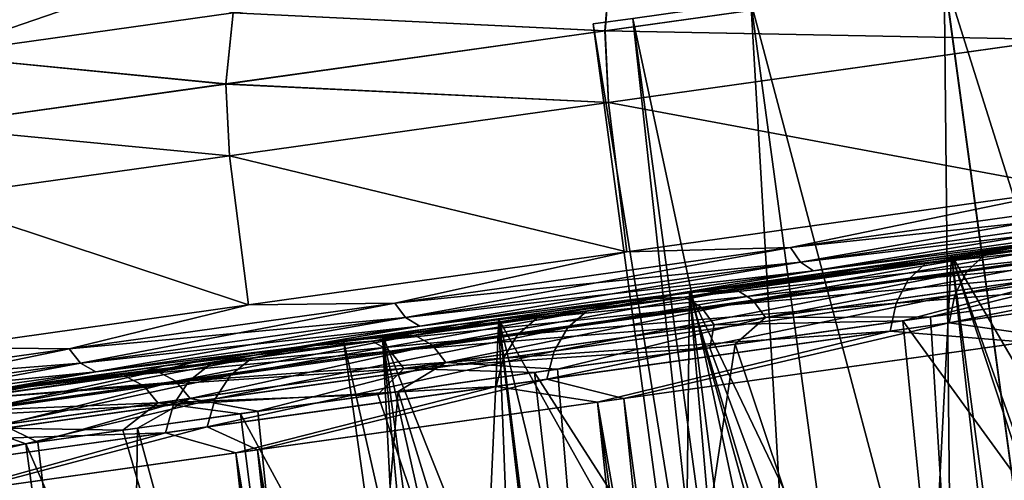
# Model space of a CAD drawing. Header units: metres. Extents: x -241 to 22, y -221 to 108.
# Tile 15 of 256: x -238.55 to -233.48, y -186.37 to -184. Entities that reach past the tile are written whole.
import ezdxf

# ---------------------------------------------------------------- set-up
doc = ezdxf.new("R2010")
doc.units = ezdxf.units.M
doc.layers.add('solid_DOMO_E_SIDE_LEVER_PUL_SW0001', color=7, linetype='CONTINUOUS')

msp = doc.modelspace()

# ---------------------------------------------------------------- linework, layer by layer
at = {"layer": 'solid_DOMO_E_SIDE_LEVER_PUL_SW0001'}
for points in [[(-231.343979, -191.540375, -10.388386), (-232.42807, -183.577209, -10.364622), (-233.789429, -183.768539, -7.983599)], [(-232.708496, -191.732147, 8.001857), (-233.789398, -183.768539, 7.98365), (-232.428024, -183.577209, 10.364682)], [(-238.998871, -184.183456, -9.719851), (-238.894562, -183.833389, -9.651976), (-237.353256, -183.616776, -12.574118)], [(-238.998871, -184.183456, -9.719851), (-237.353256, -183.616776, -12.574118), (-237.44664, -183.965286, -12.662669)], [(-235.503387, -183.692322, 15.35832), (-237.446655, -183.965408, 12.662694), (-235.533859, -184.057709, 15.420797)], [(-237.44664, -183.965286, -12.662669), (-235.503357, -183.692169, -15.358282), (-235.533813, -184.057419, -15.420822)], [(-235.503387, -183.692322, 15.35832), (-235.533859, -184.057709, 15.420797), (-233.228714, -183.733765, 17.826706)], [(-235.503357, -183.692169, -15.358282), (-233.228668, -183.733429, -17.82671), (-235.533813, -184.057419, -15.420822)], [(-238.998901, -184.183548, 9.719866), (-238.292557, -183.748779, 10.913494), (-239.569687, -183.928268, 7.948956)], [(-237.446655, -183.965408, 12.662694), (-238.292557, -183.748779, 10.913494), (-238.998901, -184.183548, 9.719866)], [(-233.228714, -183.733765, 17.826706), (-235.533859, -184.057709, 15.420797), (-233.209351, -184.103195, 17.843782)], [(-235.533813, -184.057419, -15.420822), (-233.228668, -183.733429, -17.82671), (-233.209732, -184.103256, -17.843433)], [(-232.708466, -191.732147, -8.001908), (-233.789429, -183.768539, -7.983599), (-234.784256, -183.908356, -5.423828)], [(-233.705597, -191.872284, 5.436232), (-234.784225, -183.90834, 5.423907), (-233.789398, -183.768539, 7.98365)], [(-232.708466, -191.732147, -8.001908), (-231.343979, -191.540375, -10.388386), (-233.789429, -183.768539, -7.983599)], [(-232.708496, -191.732147, 8.001857), (-233.705597, -191.872284, 5.436232), (-233.789398, -183.768539, 7.98365)], [(-234.313156, -191.957672, 2.748402), (-235.390411, -183.993546, 2.742166), (-234.784225, -183.90834, 5.423907)], [(-233.705566, -191.872284, -5.436312), (-234.784256, -183.908356, -5.423828), (-235.390411, -183.993546, -2.742131)], [(-233.705566, -191.872284, -5.436312), (-232.708466, -191.732147, -8.001908), (-234.784256, -183.908356, -5.423828)], [(-233.705597, -191.872284, 5.436232), (-234.313156, -191.957672, 2.748402), (-234.784225, -183.90834, 5.423907)], [(-237.446655, -183.965408, 12.662694), (-238.998901, -184.183548, 9.719866), (-237.484528, -184.331833, 12.713996)], [(-238.998871, -184.183456, -9.719851), (-237.44664, -183.965286, -12.662669), (-237.484482, -184.331604, -12.714039)], [(-237.446655, -183.965408, 12.662694), (-237.484528, -184.331833, 12.713996), (-235.533859, -184.057709, 15.420797)], [(-237.44664, -183.965286, -12.662669), (-235.533813, -184.057419, -15.420822), (-237.484482, -184.331604, -12.714039)], [(-235.390411, -183.993546, -2.742131), (-235.390411, -183.993546, 2.742166), (-235.593933, -184.022141)], [(-234.517136, -191.986343), (-235.593933, -184.022141), (-235.390411, -183.993546, 2.742166)], [(-234.313141, -191.957672, -2.748437), (-235.390411, -183.993546, -2.742131), (-235.593933, -184.022141)], [(-234.313156, -191.957672, 2.748402), (-234.517136, -191.986343), (-235.390411, -183.993546, 2.742166)], [(-234.313141, -191.957672, -2.748437), (-233.705566, -191.872284, -5.436312), (-235.390411, -183.993546, -2.742131)], [(-235.533859, -184.057709, 15.420797), (-237.484528, -184.331833, 12.713996), (-235.515152, -184.427261, 15.434875)], [(-237.484482, -184.331604, -12.714039), (-235.533813, -184.057419, -15.420822), (-235.515503, -184.427307, -15.434449)], [(-234.517136, -191.986343), (-234.313141, -191.957672, -2.748437), (-235.593933, -184.022141)], [(-235.533859, -184.057709, 15.420797), (-235.515152, -184.427261, 15.434875), (-233.209351, -184.103195, 17.843782)], [(-235.533813, -184.057419, -15.420822), (-233.209732, -184.103256, -17.843433), (-235.515503, -184.427307, -15.434449)], [(-233.122269, -184.872986, -17.824961), (-235.515503, -184.427307, -15.434449), (-233.209732, -184.103256, -17.843433)], [(-233.122269, -184.872986, 17.824961), (-233.209351, -184.103195, 17.843782), (-235.515152, -184.427261, 15.434875)], [(-238.998901, -184.183548, 9.719866), (-239.042648, -184.550781, 9.759118), (-237.484528, -184.331833, 12.713996)], [(-238.998871, -184.183456, -9.719851), (-237.484482, -184.331604, -12.714039), (-239.042603, -184.550613, -9.759174)], [(-237.484528, -184.331833, 12.713996), (-239.042648, -184.550781, 9.759118), (-237.466309, -184.701477, 12.725186)], [(-239.042603, -184.550613, -9.759174), (-237.484482, -184.331604, -12.714039), (-237.466614, -184.701523, -12.724684)], [(-237.484528, -184.331833, 12.713996), (-237.466309, -184.701477, 12.725186), (-235.515152, -184.427261, 15.434875)], [(-237.484482, -184.331604, -12.714039), (-235.515503, -184.427307, -15.434449), (-237.466614, -184.701523, -12.724684)], [(-235.422333, -185.196243, -15.416872), (-237.466614, -184.701523, -12.724684), (-235.515503, -184.427307, -15.434449)], [(-235.422333, -185.196243, 15.416872), (-235.515152, -184.427261, 15.434875), (-237.466309, -184.701477, 12.725186)], [(-233.122269, -184.872986, -17.824961), (-235.422333, -185.196243, -15.416872), (-235.515503, -184.427307, -15.434449)], [(-235.422333, -185.196243, 15.416872), (-233.122269, -184.872986, 17.824961), (-235.515152, -184.427261, 15.434875)], [(-227.827148, -184.381256, 16.740898), (-232.981598, -185.105667, 16.277092), (-234.090973, -185.261581, 15.097105)], [(-227.827148, -184.381256, 16.740898), (-234.090973, -185.261581, 15.097105), (-230.078018, -184.697601, 15.039377)], [(-239.042648, -184.550781, 9.759118), (-239.02478, -184.920502, 9.767518), (-237.466309, -184.701477, 12.725186)], [(-239.042603, -184.550613, -9.759174), (-237.466614, -184.701523, -12.724684), (-239.02504, -184.920532, -9.766946)], [(-237.368439, -185.469742, -12.70918), (-239.02504, -184.920532, -9.766946), (-237.466614, -184.701523, -12.724684)], [(-237.368439, -185.469742, 12.709179), (-237.466309, -184.701477, 12.725186), (-239.02478, -184.920502, 9.767518)], [(-235.422333, -185.196243, -15.416872), (-237.368439, -185.469742, -12.70918), (-237.466614, -184.701523, -12.724684)], [(-237.368439, -185.469742, 12.709179), (-235.422333, -185.196243, 15.416872), (-237.466309, -184.701477, 12.725186)], [(-230.078018, -184.697601, 15.039377), (-234.090973, -185.261581, 15.097105), (-235.114883, -185.405487, 13.839249)], [(-230.078018, -184.697601, 15.039377), (-235.114883, -185.405487, 13.839249), (-232.065811, -184.976959, 13.031994)], [(-230.078003, -184.697601, -15.039382), (-234.37822, -185.301956, -14.762361), (-233.291748, -185.149261, -15.963888)], [(-232.065796, -184.976959, -13.032022), (-234.37822, -185.301956, -14.762361), (-230.078003, -184.697601, -15.039382)], [(-234.578491, -185.174255, -16.337576), (-235.422333, -185.196243, -15.416872), (-233.122269, -184.872986, -17.824961)], [(-234.578491, -185.174255, 16.337576), (-233.122269, -184.872986, 17.824961), (-235.422333, -185.196243, 15.416872)], [(-232.219452, -184.842712, -18.570955), (-234.578491, -185.174255, -16.337576), (-233.122269, -184.872986, -17.824961)], [(-234.578491, -185.174255, 16.337576), (-232.219452, -184.842712, 18.570955), (-233.122269, -184.872986, 17.824961)], [(-232.174149, -184.91832, 18.528934), (-232.219452, -184.842712, 18.570955), (-234.578491, -185.174255, 16.337576)], [(-234.527863, -185.249115, -16.30061), (-234.578491, -185.174255, -16.337576), (-232.219452, -184.842712, -18.570955)], [(-232.174149, -184.91832, -18.528934), (-234.527863, -185.249115, -16.30061), (-232.219452, -184.842712, -18.570955)], [(-237.368439, -185.469742, -12.70918), (-238.922745, -185.688187, -9.754503), (-239.02504, -184.920532, -9.766946)], [(-238.922745, -185.688187, 9.754503), (-237.368439, -185.469742, 12.709179), (-239.02478, -184.920502, 9.767518)], [(-234.527863, -185.249115, 16.30061), (-232.174149, -184.91832, 18.528934), (-234.578491, -185.174255, 16.337576)], [(-232.115723, -184.964844, 18.466038), (-232.174149, -184.91832, 18.528934), (-234.527863, -185.249115, 16.30061)], [(-234.461441, -185.29451, -16.245277), (-234.527863, -185.249115, -16.30061), (-232.174149, -184.91832, -18.528934)], [(-232.115723, -184.964844, -18.466038), (-234.461441, -185.29451, -16.245277), (-232.174149, -184.91832, -18.528934)], [(-233.671768, -185.298157, -16.978468), (-233.585159, -185.214935, -16.879349), (-231.26297, -184.88858, -18.898647)], [(-231.335938, -184.969879, -19.009626), (-233.671768, -185.298157, -16.978468), (-231.26297, -184.88858, -18.898647)], [(-232.905106, -185.094925, -17.322468), (-231.26297, -184.88858, -18.898647), (-233.585159, -185.214935, -16.879349)], [(-232.065811, -184.976959, 13.031994), (-236.046646, -185.536438, 12.511659), (-236.882217, -185.65387, 11.120588)], [(-232.065811, -184.976959, 13.031994), (-236.882217, -185.65387, 11.120588), (-233.751389, -185.213852, 10.758183)], [(-232.065796, -184.976959, -13.032022), (-236.283783, -185.569763, -12.139035), (-235.377731, -185.442429, -13.484655)], [(-233.751358, -185.213852, -10.758235), (-236.283783, -185.569763, -12.139035), (-232.065796, -184.976959, -13.032022)], [(-232.065811, -184.976959, 13.031994), (-235.114883, -185.405487, 13.839249), (-236.046646, -185.536438, 12.511659)], [(-232.065796, -184.976959, -13.032022), (-235.377731, -185.442429, -13.484655), (-234.37822, -185.301956, -14.762361)], [(-234.461441, -185.29451, 16.245277), (-232.115723, -184.964844, 18.466038), (-234.527863, -185.249115, 16.30061)], [(-232.928085, -185.098145, 17.633459), (-232.115723, -184.964844, 18.466038), (-234.461441, -185.29451, 16.245277)], [(-232.927902, -185.098129, -17.63364), (-234.461441, -185.29451, -16.245277), (-232.115723, -184.964844, -18.466038)], [(-233.212769, -185.138153, 17.03231), (-233.884781, -185.25705, 16.57678), (-231.599136, -184.935822, 18.638161)], [(-231.674072, -185.017395, 18.74761), (-231.599136, -184.935822, 18.638161), (-233.884781, -185.25705, 16.57678)], [(-231.595901, -188.89975, 12.938405), (-232.065811, -184.976959, 13.031994), (-233.751389, -185.213852, 10.758183)], [(-232.401443, -189.012955, -11.922325), (-233.751358, -185.213852, -10.758235), (-232.065796, -184.976959, -13.032022)], [(-233.7332, -185.417557, -17.057339), (-233.671768, -185.298157, -16.978468), (-231.335938, -184.969879, -19.009626)], [(-231.38652, -185.087753, -19.097931), (-233.7332, -185.417557, -17.057339), (-231.335938, -184.969879, -19.009626)], [(-233.973145, -185.340515, 16.674124), (-231.674072, -185.017395, 18.74761), (-233.884781, -185.25705, 16.57678)], [(-231.726227, -185.135498, 18.834698), (-231.674072, -185.017395, 18.74761), (-233.973145, -185.340515, 16.674124)], [(-235.204193, -185.418045, 15.24849), (-233.212769, -185.138153, 17.03231), (-232.928085, -185.098145, 17.633459)], [(-235.204193, -185.418045, 15.24849), (-232.928085, -185.098145, 17.633459), (-234.461441, -185.29451, 16.245277)], [(-232.927902, -185.098129, -17.63364), (-235.094559, -185.402634, -14.997581), (-235.203995, -185.418015, -15.248736)], [(-232.927902, -185.098129, -17.63364), (-235.203995, -185.418015, -15.248736), (-234.461441, -185.29451, -16.245277)], [(-235.094559, -185.402634, -14.997581), (-232.905106, -185.094925, -17.322468), (-233.585159, -185.214935, -16.879349)], [(-232.927902, -185.098129, -17.63364), (-232.905106, -185.094925, -17.322468), (-235.094559, -185.402634, -14.997581)], [(-232.981598, -185.105667, 16.277092), (-232.899033, -185.117035, 16.195345), (-234.857819, -185.392319, 13.983551)], [(-234.090973, -185.261581, 15.097105), (-232.981598, -185.105667, 16.277092), (-234.857819, -185.392319, 13.983551)], [(-234.772934, -185.445877, 13.923583), (-234.857819, -185.392319, 13.983551), (-232.899033, -185.117035, 16.195345)], [(-232.822556, -185.171768, 16.125893), (-234.772934, -185.445877, 13.923583), (-232.899033, -185.117035, 16.195345)], [(-234.03598, -185.460114, 16.751581), (-231.726227, -185.135498, 18.834698), (-233.973145, -185.340515, 16.674124)], [(-231.750549, -185.278641, 18.890976), (-231.726227, -185.135498, 18.834698), (-234.03598, -185.460114, 16.751581)], [(-233.763504, -185.561554, -17.108307), (-233.7332, -185.417557, -17.057339), (-231.38652, -185.087753, -19.097931)], [(-231.409821, -185.230759, -19.154997), (-233.763504, -185.561554, -17.108307), (-231.38652, -185.087753, -19.097931)], [(-234.578491, -185.174255, -16.337576), (-236.615204, -185.460495, -13.801274), (-235.422333, -185.196243, -15.416872)], [(-236.615204, -185.460495, 13.801274), (-234.578491, -185.174255, 16.337576), (-235.422333, -185.196243, 15.416872)], [(-234.527863, -185.249115, 16.30061), (-234.578491, -185.174255, 16.337576), (-236.615204, -185.460495, 13.801274)], [(-236.559967, -185.534698, -13.770046), (-236.615204, -185.460495, -13.801274), (-234.578491, -185.174255, -16.337576)], [(-234.527863, -185.249115, -16.30061), (-236.559967, -185.534698, -13.770046), (-234.578491, -185.174255, -16.337576)], [(-233.212769, -185.138153, 17.03231), (-235.360229, -185.439972, 14.667815), (-233.884781, -185.25705, 16.57678)], [(-235.204193, -185.418045, 15.24849), (-235.360229, -185.439972, 14.667815), (-233.212769, -185.138153, 17.03231)], [(-234.37822, -185.301956, -14.762361), (-235.123489, -185.429657, -13.633911), (-233.207642, -185.1604, -15.883715)], [(-233.129837, -185.214951, -15.815598), (-233.207642, -185.1604, -15.883715), (-235.123489, -185.429657, -13.633911)], [(-234.708664, -185.534897, 13.883448), (-234.772934, -185.445877, 13.923583), (-232.822556, -185.171768, 16.125893)], [(-232.763901, -185.261581, 16.079409), (-234.708664, -185.534897, 13.883448), (-232.822556, -185.171768, 16.125893)], [(-233.291748, -185.149261, -15.963888), (-234.37822, -185.301956, -14.762361), (-233.207642, -185.1604, -15.883715)], [(-233.751389, -185.213852, 10.758183), (-236.882217, -185.65387, 11.120588), (-237.617935, -185.757263, 9.671766)], [(-233.751389, -185.213852, 10.758183), (-237.617935, -185.757263, 9.671766), (-235.098419, -185.403168, 8.26711)], [(-236.615204, -185.460495, -13.801274), (-237.368439, -185.469742, -12.70918), (-235.422333, -185.196243, -15.416872)], [(-236.615204, -185.460495, 13.801274), (-235.422333, -185.196243, 15.416872), (-237.368439, -185.469742, 12.709179)], [(-233.751358, -185.213852, -10.758235), (-237.092438, -185.683411, -10.731836), (-236.283783, -185.569763, -12.139035)], [(-235.098389, -185.403168, -8.26716), (-237.092438, -185.683411, -10.731836), (-233.751358, -185.213852, -10.758235)], [(-235.725067, -185.586731, -14.656806), (-235.62648, -185.501831, -14.571239), (-233.585159, -185.214935, -16.879349)], [(-233.671768, -185.298157, -16.978468), (-235.725067, -185.586731, -14.656806), (-233.585159, -185.214935, -16.879349)], [(-235.094559, -185.402634, -14.997581), (-233.585159, -185.214935, -16.879349), (-235.62648, -185.501831, -14.571239)], [(-235.037476, -185.483047, -13.575442), (-233.129837, -185.214951, -15.815598), (-235.123489, -185.429657, -13.633911)], [(-233.311707, -189.140884, 10.58325), (-233.751389, -185.213852, 10.758183), (-235.098419, -185.403168, 8.26711)], [(-233.9608, -189.232101, -9.459662), (-235.098389, -185.403168, -8.26716), (-233.751358, -185.213852, -10.758235)], [(-233.070282, -185.304642, -15.770009), (-233.129837, -185.214951, -15.815598), (-235.037476, -185.483047, -13.575442)], [(-233.225723, -189.128799, -10.720268), (-233.9608, -189.232101, -9.459662), (-233.751358, -185.213852, -10.758235)], [(-233.212387, -185.638611, -17.652348), (-233.763504, -185.561554, -17.108307), (-231.409821, -185.230759, -19.154997)], [(-232.496735, -189.026352, 11.792722), (-231.595901, -188.89975, 12.938405), (-233.751389, -185.213852, 10.758183)], [(-233.311707, -189.140884, 10.58325), (-232.496735, -189.026352, 11.792722), (-233.751389, -185.213852, 10.758183)], [(-232.401443, -189.012955, -11.922325), (-233.225723, -189.128799, -10.720268), (-233.751358, -185.213852, -10.758235)], [(-236.559967, -185.534698, 13.770046), (-234.527863, -185.249115, 16.30061), (-236.615204, -185.460495, 13.801274)], [(-234.461441, -185.29451, 16.245277), (-234.527863, -185.249115, 16.30061), (-236.559967, -185.534698, 13.770046)], [(-236.486649, -185.579132, -13.723305), (-236.559967, -185.534698, -13.770046), (-234.527863, -185.249115, -16.30061)], [(-234.461441, -185.29451, -16.245277), (-236.486649, -185.579132, -13.723305), (-234.527863, -185.249115, -16.30061)], [(-235.360229, -185.439972, 14.667815), (-235.88443, -185.538071, 14.231767), (-233.884781, -185.25705, 16.57678)], [(-233.973145, -185.340515, 16.674124), (-233.884781, -185.25705, 16.57678), (-235.88443, -185.538071, 14.231767)], [(-235.114883, -185.405487, 13.839249), (-234.090973, -185.261581, 15.097105), (-234.857819, -185.392319, 13.983551)], [(-232.763901, -185.261581, 16.079409), (-233.859573, -185.53096, 14.860902), (-234.708664, -185.534897, 13.883448)], [(-234.0672, -185.604233, 16.801636), (-231.750549, -185.278641, 18.890976), (-234.03598, -185.460114, 16.751581)], [(-233.369812, -185.660736, 17.504522), (-231.750549, -185.278641, 18.890976), (-234.0672, -185.604233, 16.801636)], [(-232.763901, -185.261581, 16.079409), (-232.770599, -185.377914, 16.024649), (-233.859573, -185.53096, 14.860902)], [(-236.486649, -185.579132, 13.723305), (-234.461441, -185.29451, 16.245277), (-236.559967, -185.534698, 13.770046)], [(-235.204193, -185.418045, 15.24849), (-234.461441, -185.29451, 16.245277), (-236.486649, -185.579132, 13.723305)], [(-235.203995, -185.418015, -15.248736), (-236.486649, -185.579132, -13.723305), (-234.461441, -185.29451, -16.245277)], [(-235.796036, -185.707474, -14.724891), (-235.725067, -185.586731, -14.656806), (-233.671768, -185.298157, -16.978468)], [(-233.7332, -185.417557, -17.057339), (-235.796036, -185.707474, -14.724891), (-233.671768, -185.298157, -16.978468)], [(-234.37822, -185.301956, -14.762361), (-235.377731, -185.442429, -13.484655), (-235.123489, -185.429657, -13.633911)], [(-234.972427, -185.57196, -13.53631), (-233.070282, -185.304642, -15.770009), (-235.037476, -185.483047, -13.575442)], [(-234.972427, -185.57196, -13.53631), (-234.001724, -185.550934, -14.696108), (-233.070282, -185.304642, -15.770009)], [(-233.070282, -185.304642, -15.770009), (-234.001724, -185.550934, -14.696108), (-232.924011, -185.399475, -15.870481)], [(-235.984528, -185.623199, 14.31534), (-233.973145, -185.340515, 16.674124), (-235.88443, -185.538071, 14.231767)], [(-234.03598, -185.460114, 16.751581), (-233.973145, -185.340515, 16.674124), (-235.984528, -185.623199, 14.31534)], [(-233.623032, -189.368698, 14.492178), (-233.859573, -185.53096, 14.860902), (-232.770599, -185.377914, 16.024649)], [(-231.452591, -189.06366, 16.750612), (-233.623032, -189.368698, 14.492178), (-232.770599, -185.377914, 16.024649)], [(-235.098419, -185.403168, 8.26711), (-238.249023, -185.845963, 8.174346), (-238.772659, -185.919556, 6.635767)], [(-235.098419, -185.403168, 8.26711), (-238.772659, -185.919556, 6.635767), (-236.081039, -185.541275, 5.606656)], [(-235.098389, -185.403168, -8.26716), (-238.402313, -185.867508, -7.759336), (-237.800156, -185.782867, -9.268853)], [(-236.081009, -185.54126, -5.606734), (-238.402313, -185.867508, -7.759336), (-235.098389, -185.403168, -8.26716)], [(-235.098419, -185.403168, 8.26711), (-237.617935, -185.757263, 9.671766), (-238.249023, -185.845963, 8.174346)], [(-235.098389, -185.403168, -8.26716), (-237.800156, -185.782867, -9.268853), (-237.092438, -185.683411, -10.731836)], [(-235.360229, -185.439972, 14.667815), (-237.168945, -185.694168, 12.02998), (-235.88443, -185.538071, 14.231767)], [(-237.130478, -185.688751, 12.565581), (-237.168945, -185.694168, 12.02998), (-235.360229, -185.439972, 14.667815)], [(-237.130478, -185.688751, 12.565581), (-235.360229, -185.439972, 14.667815), (-235.204193, -185.418045, 15.24849)], [(-237.130478, -185.688751, 12.565581), (-235.204193, -185.418045, 15.24849), (-236.486649, -185.579132, 13.723305)], [(-235.203995, -185.418015, -15.248736), (-236.950211, -185.663422, -12.39321), (-237.130295, -185.688736, -12.565886)], [(-235.203995, -185.418015, -15.248736), (-237.130295, -185.688736, -12.565886), (-236.486649, -185.579132, -13.723305)], [(-236.950211, -185.663422, -12.39321), (-235.094559, -185.402634, -14.997581), (-235.62648, -185.501831, -14.571239)], [(-235.203995, -185.418015, -15.248736), (-235.094559, -185.402634, -14.997581), (-236.950211, -185.663422, -12.39321)], [(-236.283783, -185.569763, -12.139035), (-236.732162, -185.655731, -11.150826), (-235.123489, -185.429657, -13.633911)], [(-235.037476, -185.483047, -13.575442), (-235.123489, -185.429657, -13.633911), (-236.732162, -185.655731, -11.150826)], [(-235.114883, -185.405487, 13.839249), (-234.857819, -185.392319, 13.983551), (-236.513947, -185.625076, 11.532495)], [(-236.421967, -185.677628, 11.483038), (-236.513947, -185.625076, 11.532495), (-234.857819, -185.392319, 13.983551)], [(-236.046646, -185.536438, 12.511659), (-235.114883, -185.405487, 13.839249), (-236.513947, -185.625076, 11.532495)], [(-234.772934, -185.445877, 13.923583), (-236.421967, -185.677628, 11.483038), (-234.857819, -185.392319, 13.983551)], [(-235.377731, -185.442429, -13.484655), (-236.283783, -185.569763, -12.139035), (-235.123489, -185.429657, -13.633911)], [(-234.903748, -187.647919, 8), (-235.098419, -185.403168, 8.26711), (-236.081039, -185.541275, 5.606656)], [(-235.145645, -189.398621, -6.793793), (-236.081009, -185.54126, -5.606734), (-235.098389, -185.403168, -8.26716)], [(-235.83252, -185.852325, -14.768889), (-235.796036, -185.707474, -14.724891), (-233.7332, -185.417557, -17.057339)], [(-233.763504, -185.561554, -17.108307), (-235.83252, -185.852325, -14.768889), (-233.7332, -185.417557, -17.057339)], [(-234.602081, -189.322235, -8.147889), (-235.145645, -189.398621, -6.793793), (-235.098389, -185.403168, -8.26716)], [(-234.035706, -189.24263, 9.3182), (-233.311707, -189.140884, 10.58325), (-235.098419, -185.403168, 8.26711)], [(-234.903748, -187.647919, 8), (-234.035706, -189.24263, 9.3182), (-235.098419, -185.403168, 8.26711)], [(-233.9608, -189.232101, -9.459662), (-234.602081, -189.322235, -8.147889), (-235.098389, -185.403168, -8.26716)], [(-232.924011, -185.399475, -15.870481), (-234.001724, -185.550934, -14.696108), (-231.452438, -189.063644, -16.750748)], [(-238.29184, -185.696136, -11.009076), (-238.922745, -185.688187, -9.754503), (-237.368439, -185.469742, -12.70918)], [(-238.29184, -185.696136, 11.009076), (-237.368439, -185.469742, 12.709179), (-238.922745, -185.688187, 9.754503)], [(-236.615204, -185.460495, -13.801274), (-238.29184, -185.696136, -11.009076), (-237.368439, -185.469742, -12.70918)], [(-238.29184, -185.696136, 11.009076), (-236.615204, -185.460495, 13.801274), (-237.368439, -185.469742, 12.709179)], [(-236.559967, -185.534698, 13.770046), (-236.615204, -185.460495, 13.801274), (-238.29184, -185.696136, 11.009076)], [(-238.232803, -185.769806, -10.984166), (-238.29184, -185.696136, -11.009076), (-236.615204, -185.460495, -13.801274)], [(-236.559967, -185.534698, -13.770046), (-238.232803, -185.769806, -10.984166), (-236.615204, -185.460495, -13.801274)], [(-236.639252, -185.70816, -11.103006), (-235.037476, -185.483047, -13.575442), (-236.732162, -185.655731, -11.150826)], [(-234.972427, -185.57196, -13.53631), (-235.037476, -185.483047, -13.575442), (-236.639252, -185.70816, -11.103006)], [(-236.352936, -185.765991, 11.449937), (-236.421967, -185.677628, 11.483038), (-234.772934, -185.445877, 13.923583)], [(-234.708664, -185.534897, 13.883448), (-236.352936, -185.765991, 11.449937), (-234.772934, -185.445877, 13.923583)], [(-236.056717, -185.74411, 14.381839), (-234.03598, -185.460114, 16.751581), (-235.984528, -185.623199, 14.31534)], [(-234.0672, -185.604233, 16.801636), (-234.03598, -185.460114, 16.751581), (-236.056717, -185.74411, 14.381839)], [(-236.081039, -185.541275, 5.606656), (-239.186569, -185.977722, 5.062277), (-239.488068, -186.020096, 3.46341)], [(-236.081039, -185.541275, 5.606656), (-239.488068, -186.020096, 3.46341), (-236.678818, -185.625275, 2.831831)], [(-236.081009, -185.54126, -5.606734), (-239.2798, -185.990829, -4.629461), (-238.89624, -185.93692, -6.210775)], [(-236.678818, -185.625275, -2.831865), (-239.2798, -185.990829, -4.629461), (-236.081009, -185.54126, -5.606734)], [(-236.081039, -185.541275, 5.606656), (-238.772659, -185.919556, 6.635767), (-239.186569, -185.977722, 5.062277)], [(-236.081009, -185.54126, -5.606734), (-238.89624, -185.93692, -6.210775), (-238.402313, -185.867508, -7.759336)], [(-238.232803, -185.769806, 10.984165), (-236.559967, -185.534698, 13.770046), (-238.29184, -185.696136, 11.009076)], [(-236.486649, -185.579132, 13.723305), (-236.559967, -185.534698, 13.770046), (-238.232803, -185.769806, 10.984165)], [(-238.153809, -185.813431, -10.94688), (-238.232803, -185.769806, -10.984166), (-236.559967, -185.534698, -13.770046)], [(-236.486649, -185.579132, -13.723305), (-238.153809, -185.813431, -10.94688), (-236.559967, -185.534698, -13.770046)], [(-237.168945, -185.694168, 12.02998), (-237.563858, -185.774109, 11.643244), (-235.88443, -185.538071, 14.231767)], [(-235.984528, -185.623199, 14.31534), (-235.88443, -185.538071, 14.231767), (-237.563858, -185.774109, 11.643244)], [(-237.460724, -185.830658, -12.08436), (-237.35199, -185.744324, -12.013811), (-235.62648, -185.501831, -14.571239)], [(-235.725067, -185.586731, -14.656806), (-237.460724, -185.830658, -12.08436), (-235.62648, -185.501831, -14.571239)], [(-236.950211, -185.663422, -12.39321), (-235.62648, -185.501831, -14.571239), (-237.35199, -185.744324, -12.013811)], [(-236.882217, -185.65387, 11.120588), (-236.046646, -185.536438, 12.511659), (-236.513947, -185.625076, 11.532495)], [(-236.184113, -187.827866, -3.9), (-236.678818, -185.625275, -2.831865), (-236.081009, -185.54126, -5.606734)], [(-235.821411, -187.776886, 5.419344), (-236.081039, -185.541275, 5.606656), (-236.678818, -185.625275, 2.831831)], [(-234.708664, -185.534897, 13.883448), (-235.778259, -185.800613, 12.313902), (-236.352936, -185.765991, 11.449937)], [(-235.984818, -188.053635, -4.653913), (-236.184113, -187.827866, -3.9), (-236.081009, -185.54126, -5.606734)], [(-235.821411, -187.776886, 5.419344), (-234.903748, -187.647919, 8), (-236.081039, -185.541275, 5.606656)], [(-235.757278, -188.272797, -5.4), (-235.984818, -188.053635, -4.653913), (-236.081009, -185.54126, -5.606734)], [(-235.590271, -189.461121, -5.4), (-235.757278, -188.272797, -5.4), (-236.081009, -185.54126, -5.606734)], [(-235.145645, -189.398621, -6.793793), (-235.590271, -189.461121, -5.4), (-236.081009, -185.54126, -5.606734)], [(-234.708664, -185.534897, 13.883448), (-234.863815, -185.672089, 13.621895), (-235.778259, -185.800613, 12.313902)], [(-233.623032, -189.368698, 14.492178), (-234.863815, -185.672089, 13.621895), (-233.859573, -185.53096, 14.860902)], [(-234.708664, -185.534897, 13.883448), (-233.859573, -185.53096, 14.860902), (-234.863815, -185.672089, 13.621895)], [(-238.153809, -185.813431, 10.94688), (-236.486649, -185.579132, 13.723305), (-238.232803, -185.769806, 10.984165)], [(-237.130478, -185.688751, 12.565581), (-236.486649, -185.579132, 13.723305), (-238.153809, -185.813431, 10.94688)], [(-237.130295, -185.688736, -12.565886), (-238.153809, -185.813431, -10.94688), (-236.486649, -185.579132, -13.723305)], [(-237.539749, -185.95253, -12.140495), (-237.460724, -185.830658, -12.08436), (-235.725067, -185.586731, -14.656806)], [(-235.796036, -185.707474, -14.724891), (-237.539749, -185.95253, -12.140495), (-235.725067, -185.586731, -14.656806)], [(-236.283783, -185.569763, -12.139035), (-237.092438, -185.683411, -10.731836), (-236.732162, -185.655731, -11.150826)], [(-236.56958, -185.796432, -11.071002), (-234.972427, -185.57196, -13.53631), (-236.639252, -185.70816, -11.103006)], [(-236.56958, -185.796432, -11.071002), (-234.994019, -185.690384, -13.447308), (-234.972427, -185.57196, -13.53631)], [(-235.436676, -185.951218, -15.280245), (-235.83252, -185.852325, -14.768889), (-233.763504, -185.561554, -17.108307)], [(-233.212387, -185.638611, -17.652348), (-235.436676, -185.951218, -15.280245), (-233.763504, -185.561554, -17.108307)], [(-234.001724, -185.550934, -14.696108), (-234.994019, -185.690384, -13.447308), (-233.622894, -189.368683, -14.492346)], [(-234.972427, -185.57196, -13.53631), (-234.994019, -185.690384, -13.447308), (-234.001724, -185.550934, -14.696108)], [(-234.001724, -185.550934, -14.696108), (-233.622894, -189.368683, -14.492346), (-231.452438, -189.063644, -16.750748)], [(-236.678818, -185.625275, 2.831831), (-239.675781, -186.046478, 1.848527), (-239.749084, -186.056778, 0.221469)], [(-236.678818, -185.625275, 2.831831), (-239.749084, -186.056778, 0.221469), (-236.87941, -185.653473)], [(-236.678818, -185.625275, -2.831865), (-239.707092, -186.050873, -1.40672), (-239.550476, -186.02887, -3.024981)], [(-236.678818, -185.625275, -2.831865), (-236.87941, -185.653473), (-239.707092, -186.050873, -1.40672)], [(-236.678818, -185.625275, 2.831831), (-239.488068, -186.020096, 3.46341), (-239.675781, -186.046478, 1.848527)], [(-236.678818, -185.625275, -2.831865), (-239.550476, -186.02887, -3.024981), (-239.2798, -185.990829, -4.629461)], [(-236.882217, -185.65387, 11.120588), (-236.513947, -185.625076, 11.532495), (-237.839111, -185.81131, 8.884113)], [(-237.74144, -185.863068, 8.846014), (-237.839111, -185.81131, 8.884113), (-236.513947, -185.625076, 11.532495)], [(-236.421967, -185.677628, 11.483038), (-237.74144, -185.863068, 8.846014), (-236.513947, -185.625076, 11.532495)], [(-237.673828, -185.860611, 11.711617), (-235.984528, -185.623199, 14.31534), (-237.563858, -185.774109, 11.643244)], [(-236.056717, -185.74411, 14.381839), (-235.984528, -185.623199, 14.31534), (-237.673828, -185.860611, 11.711617)], [(-236.379166, -187.855286, 2.735493), (-236.678818, -185.625275, 2.831831), (-236.87941, -185.653473)], [(-236.678818, -185.625275, -2.831865), (-236.566086, -187.881546, 0), (-236.87941, -185.653473)], [(-236.379166, -187.855286, 2.735493), (-235.821411, -187.776886, 5.419344), (-236.678818, -185.625275, 2.831831)], [(-236.470505, -187.868118, -1.959524), (-236.566086, -187.881546, 0), (-236.678818, -185.625275, -2.831865)], [(-236.184113, -187.827866, -3.9), (-236.470505, -187.868118, -1.959524), (-236.678818, -185.625275, -2.831865)], [(-236.093964, -185.889069, 14.424812), (-234.0672, -185.604233, 16.801636), (-236.056717, -185.74411, 14.381839)], [(-235.572754, -185.970337, 15.112204), (-234.0672, -185.604233, 16.801636), (-236.093964, -185.889069, 14.424812)], [(-235.572754, -185.970337, 15.112204), (-233.369812, -185.660736, 17.504522), (-234.0672, -185.604233, 16.801636)], [(-231.128998, -218.045792, -15.480684), (-235.436676, -185.951218, -15.280245), (-233.212387, -185.638611, -17.652348)], [(-236.87941, -185.653473), (-239.749084, -186.056778, 0.221469), (-239.707092, -186.050873, -1.40672)], [(-238.29184, -185.696136, -11.009076), (-239.577286, -185.876785, -8.012753), (-238.922745, -185.688187, -9.754503)], [(-239.577286, -185.876785, 8.012753), (-238.29184, -185.696136, 11.009076), (-238.922745, -185.688187, 9.754503)], [(-238.667297, -185.904739, 9.640282), (-237.168945, -185.694168, 12.02998), (-237.130478, -185.688751, 12.565581)], [(-238.667297, -185.904739, 9.640282), (-237.130478, -185.688751, 12.565581), (-238.153809, -185.813431, 10.94688)], [(-237.130295, -185.688736, -12.565886), (-238.436859, -185.87236, -9.559001), (-238.66716, -185.904724, -9.640599)], [(-237.130295, -185.688736, -12.565886), (-238.66716, -185.904724, -9.640599), (-238.153809, -185.813431, -10.94688)], [(-238.436859, -185.87236, -9.559001), (-236.950211, -185.663422, -12.39321), (-237.35199, -185.744324, -12.013811)], [(-237.130295, -185.688736, -12.565886), (-236.950211, -185.663422, -12.39321), (-238.436859, -185.87236, -9.559001)], [(-237.800156, -185.782867, -9.268853), (-238.006119, -185.834778, -8.476949), (-236.732162, -185.655731, -11.150826)], [(-236.639252, -185.70816, -11.103006), (-236.732162, -185.655731, -11.150826), (-238.006119, -185.834778, -8.476949)], [(-237.617935, -185.757263, 9.671766), (-236.882217, -185.65387, 11.120588), (-237.839111, -185.81131, 8.884113)], [(-237.092438, -185.683411, -10.731836), (-237.800156, -185.782867, -9.268853), (-236.732162, -185.655731, -11.150826)], [(-237.66861, -185.950882, 8.820516), (-237.74144, -185.863068, 8.846014), (-236.421967, -185.677628, 11.483038)], [(-236.352936, -185.765991, 11.449937), (-237.66861, -185.950882, 8.820516), (-236.421967, -185.677628, 11.483038)], [(-236.566086, -187.881546, 0), (-236.379166, -187.855286, 2.735493), (-236.87941, -185.653473)], [(-236.56958, -185.796432, -11.071002), (-235.895828, -185.817139, -12.130405), (-234.994019, -185.690384, -13.447308)], [(-234.994019, -185.690384, -13.447308), (-235.895828, -185.817139, -12.130405), (-233.622894, -189.368683, -14.492346)], [(-235.459961, -189.626862, 11.949852), (-235.778259, -185.800613, 12.313902), (-234.863815, -185.672089, 13.621895)], [(-230.026978, -217.873428, 16.737471), (-233.369812, -185.660736, 17.504522), (-235.572754, -185.970337, 15.112204)], [(-233.623032, -189.368698, 14.492178), (-235.459961, -189.626862, 11.949852), (-234.863815, -185.672089, 13.621895)], [(-238.232803, -185.769806, 10.984165), (-238.29184, -185.696136, 11.009076), (-239.577286, -185.876785, 8.012753)], [(-239.51535, -185.950058, -7.994622), (-239.577286, -185.876785, -8.012753), (-238.29184, -185.696136, -11.009076)], [(-238.232803, -185.769806, -10.984166), (-239.51535, -185.950058, -7.994622), (-238.29184, -185.696136, -11.009076)], [(-238.849014, -186.025772, -9.305148), (-238.732193, -185.938309, -9.250825), (-237.35199, -185.744324, -12.013811)], [(-237.460724, -185.830658, -12.08436), (-238.849014, -186.025772, -9.305148), (-237.35199, -185.744324, -12.013811)], [(-238.436859, -185.87236, -9.559001), (-237.35199, -185.744324, -12.013811), (-238.732193, -185.938309, -9.250825)], [(-238.667297, -185.904739, 9.640282), (-238.604584, -185.895935, 9.169083), (-237.168945, -185.694168, 12.02998)], [(-237.168945, -185.694168, 12.02998), (-238.604584, -185.895935, 9.169083), (-237.563858, -185.774109, 11.643244)], [(-237.90773, -185.886444, -8.440596), (-236.639252, -185.70816, -11.103006), (-238.006119, -185.834778, -8.476949)], [(-236.56958, -185.796432, -11.071002), (-236.639252, -185.70816, -11.103006), (-237.90773, -185.886444, -8.440596)], [(-237.75386, -185.98262, 11.76602), (-236.056717, -185.74411, 14.381839), (-237.673828, -185.860611, 11.711617)], [(-236.093964, -185.889069, 14.424812), (-236.056717, -185.74411, 14.381839), (-237.75386, -185.98262, 11.76602)], [(-237.581436, -186.098129, -12.176772), (-237.539749, -185.95253, -12.140495), (-235.796036, -185.707474, -14.724891)], [(-235.83252, -185.852325, -14.768889), (-237.581436, -186.098129, -12.176772), (-235.796036, -185.707474, -14.724891)], [(-239.51535, -185.950058, 7.994622), (-238.232803, -185.769806, 10.984165), (-239.577286, -185.876785, 8.012753)], [(-238.153809, -185.813431, 10.94688), (-238.232803, -185.769806, 10.984165), (-239.51535, -185.950058, 7.994622)], [(-239.432007, -185.993073, -7.967485), (-239.51535, -185.950058, -7.994622), (-238.232803, -185.769806, -10.984166)], [(-238.153809, -185.813431, -10.94688), (-239.432007, -185.993073, -7.967485), (-238.232803, -185.769806, -10.984166)], [(-238.604584, -185.895935, 9.169083), (-238.894348, -185.96109, 8.855501), (-237.563858, -185.774109, 11.643244)], [(-237.673828, -185.860611, 11.711617), (-237.563858, -185.774109, 11.643244), (-238.894348, -185.96109, 8.855501)], [(-237.800156, -185.782867, -9.268853), (-238.402313, -185.867508, -7.759336), (-238.006119, -185.834778, -8.476949)], [(-238.249023, -185.845963, 8.174346), (-237.617935, -185.757263, 9.671766), (-237.839111, -185.81131, 8.884113)], [(-236.352936, -185.765991, 11.449937), (-237.319702, -186.017242, 9.517771), (-237.66861, -185.950882, 8.820516)], [(-236.352936, -185.765991, 11.449937), (-236.598267, -185.915848, 10.943547), (-237.319702, -186.017242, 9.517771)], [(-236.352936, -185.765991, 11.449937), (-235.778259, -185.800613, 12.313902), (-236.598267, -185.915848, 10.943547)], [(-239.432007, -185.993073, 7.967484), (-238.153809, -185.813431, 10.94688), (-239.51535, -185.950058, 7.994622)], [(-238.667297, -185.904739, 9.640282), (-238.153809, -185.813431, 10.94688), (-239.432007, -185.993073, 7.967484)], [(-238.66716, -185.904724, -9.640599), (-239.432007, -185.993073, -7.967485), (-238.153809, -185.813431, -10.94688)], [(-238.934509, -186.148544, -9.348373), (-238.849014, -186.025772, -9.305148), (-237.460724, -185.830658, -12.08436)], [(-237.539749, -185.95253, -12.140495), (-238.934509, -186.148544, -9.348373), (-237.460724, -185.830658, -12.08436)], [(-238.89624, -185.93692, -6.210775), (-238.923553, -185.963715, -5.658028), (-238.006119, -185.834778, -8.476949)], [(-237.90773, -185.886444, -8.440596), (-238.006119, -185.834778, -8.476949), (-238.923553, -185.963715, -5.658028)], [(-238.402313, -185.867508, -7.759336), (-238.89624, -185.93692, -6.210775), (-238.006119, -185.834778, -8.476949)], [(-238.249023, -185.845963, 8.174346), (-237.839111, -185.81131, 8.884113), (-238.810608, -185.947845, 6.083723)], [(-238.708771, -185.999008, 6.057633), (-238.810608, -185.947845, 6.083723), (-237.839111, -185.81131, 8.884113)], [(-238.772659, -185.919556, 6.635767), (-238.249023, -185.845963, 8.174346), (-238.810608, -185.947845, 6.083723)], [(-237.74144, -185.863068, 8.846014), (-238.708771, -185.999008, 6.057633), (-237.839111, -185.81131, 8.884113)], [(-237.834412, -185.974197, -8.416265), (-236.56958, -185.796432, -11.071002), (-237.90773, -185.886444, -8.440596)], [(-237.834412, -185.974197, -8.416265), (-236.702621, -185.930511, -10.752071), (-236.56958, -185.796432, -11.071002)], [(-236.56958, -185.796432, -11.071002), (-236.702621, -185.930511, -10.752071), (-235.895828, -185.817139, -12.130405)], [(-235.895828, -185.817139, -12.130405), (-236.702621, -185.930511, -10.752071), (-235.459839, -189.626846, -11.95005)], [(-235.459961, -189.626862, 11.949852), (-236.598267, -185.915848, 10.943547), (-235.778259, -185.800613, 12.313902)], [(-235.895828, -185.817139, -12.130405), (-235.459839, -189.626846, -11.95005), (-233.622894, -189.368683, -14.492346)], [(-239.527725, -186.025665, -6.54602), (-238.436859, -185.87236, -9.559001), (-238.732193, -185.938309, -9.250825)], [(-238.66716, -185.904724, -9.640599), (-238.436859, -185.87236, -9.559001), (-239.527725, -186.025665, -6.54602)], [(-239.012131, -186.048691, 8.907504), (-237.673828, -185.860611, 11.711617), (-238.894348, -185.96109, 8.855501)], [(-237.75386, -185.98262, 11.76602), (-237.673828, -185.860611, 11.711617), (-239.012131, -186.048691, 8.907504)], [(-238.821243, -186.014816, -5.633764), (-237.90773, -185.886444, -8.440596), (-238.923553, -185.963715, -5.658028)], [(-237.834412, -185.974197, -8.416265), (-237.90773, -185.886444, -8.440596), (-238.821243, -186.014816, -5.633764)], [(-238.633148, -186.086441, 6.040172), (-238.708771, -185.999008, 6.057633), (-237.74144, -185.863068, 8.846014)], [(-237.66861, -185.950882, 8.820516), (-238.633148, -186.086441, 6.040172), (-237.74144, -185.863068, 8.846014)], [(-237.796173, -186.128311, 11.801178), (-236.093964, -185.889069, 14.424812), (-237.75386, -185.98262, 11.76602)], [(-237.433655, -186.231873, 12.43999), (-236.093964, -185.889069, 14.424812), (-237.796173, -186.128311, 11.801178)], [(-237.321411, -186.216095, -12.625134), (-237.581436, -186.098129, -12.176772), (-235.83252, -185.852325, -14.768889)], [(-237.433655, -186.231873, 12.43999), (-235.572754, -185.970337, 15.112204), (-236.093964, -185.889069, 14.424812)], [(-235.436676, -185.951218, -15.280245), (-237.321411, -186.216095, -12.625134), (-235.83252, -185.852325, -14.768889)], [(-237.834412, -185.974197, -8.416265), (-237.410309, -186.029984, -9.319286), (-236.702621, -185.930511, -10.752071)], [(-236.702621, -185.930511, -10.752071), (-237.410309, -186.029984, -9.319286), (-235.459839, -189.626846, -11.95005)], [(-236.927399, -189.833099, 9.173437), (-237.319702, -186.017242, 9.517771), (-236.598267, -185.915848, 10.943547)], [(-235.459961, -189.626862, 11.949852), (-236.927399, -189.833099, 9.173437), (-236.598267, -185.915848, 10.943547)], [(-239.098373, -186.171585, 8.948881), (-237.75386, -185.98262, 11.76602), (-239.012131, -186.048691, 8.907504)], [(-237.796173, -186.128311, 11.801178), (-237.75386, -185.98262, 11.76602), (-239.098373, -186.171585, 8.948881)], [(-238.980362, -186.294724, -9.376307), (-238.934509, -186.148544, -9.348373), (-237.539749, -185.95253, -12.140495)], [(-237.581436, -186.098129, -12.176772), (-238.980362, -186.294724, -9.376307), (-237.539749, -185.95253, -12.140495)], [(-238.745285, -186.102203, -5.617524), (-237.834412, -185.974197, -8.416265), (-238.821243, -186.014816, -5.633764)], [(-238.745285, -186.102203, -5.617524), (-238.015289, -186.115005, -7.839304), (-237.834412, -185.974197, -8.416265)], [(-237.66861, -185.950882, 8.820516), (-238.452698, -186.176468, 6.52908), (-238.633148, -186.086441, 6.040172)], [(-237.66861, -185.950882, 8.820516), (-237.938889, -186.104263, 8.043794), (-238.452698, -186.176468, 6.52908)], [(-237.834412, -185.974197, -8.416265), (-238.015289, -186.115005, -7.839304), (-237.410309, -186.029984, -9.319286)], [(-237.66861, -185.950882, 8.820516), (-237.319702, -186.017242, 9.517771), (-237.938889, -186.104263, 8.043794)], [(-232.141205, -218.205093, 14.151476), (-235.572754, -185.970337, 15.112204), (-237.433655, -186.231873, 12.43999)], [(-232.1418, -218.205185, -14.150635), (-237.321411, -186.216095, -12.625134), (-235.436676, -185.951218, -15.280245)], [(-231.128357, -218.045685, 15.481481), (-230.026978, -217.873428, 16.737471), (-235.572754, -185.970337, 15.112204)], [(-232.141205, -218.205093, 14.151476), (-231.128357, -218.045685, 15.481481), (-235.572754, -185.970337, 15.112204)], [(-231.128998, -218.045792, -15.480684), (-232.1418, -218.205185, -14.150635), (-235.436676, -185.951218, -15.280245)], [(-237.410309, -186.029984, -9.319286), (-238.015289, -186.115005, -7.839304), (-236.927307, -189.833084, -9.173664)], [(-236.927399, -189.833099, 9.173437), (-237.938889, -186.104263, 8.043794), (-237.319702, -186.017242, 9.517771)], [(-237.410309, -186.029984, -9.319286), (-236.927307, -189.833084, -9.173664), (-235.459839, -189.626846, -11.95005)], [(-238.831711, -186.42836, -9.736192), (-238.980362, -186.294724, -9.376307), (-237.581436, -186.098129, -12.176772)], [(-238.633148, -186.086441, 6.040172), (-238.452698, -186.176468, 6.52908), (-238.858536, -186.233505, 4.981301)], [(-237.321411, -186.216095, -12.625134), (-238.831711, -186.42836, -9.736192), (-237.581436, -186.098129, -12.176772)], [(-239.144714, -186.317825, 8.975621), (-237.796173, -186.128311, 11.801178), (-239.098373, -186.171585, 8.948881)], [(-238.918015, -186.440491, 9.537373), (-237.796173, -186.128311, 11.801178), (-239.144714, -186.317825, 8.975621)], [(-238.918015, -186.440491, 9.537373), (-237.433655, -186.231873, 12.43999), (-237.796173, -186.128311, 11.801178)], [(-238.745285, -186.102203, -5.617524), (-238.905426, -186.240097, -4.767935), (-238.514496, -186.185165, -6.319622)], [(-238.745285, -186.102203, -5.617524), (-238.514496, -186.185165, -6.319622), (-238.015289, -186.115005, -7.839304)], [(-238.015289, -186.115005, -7.839304), (-238.514496, -186.185165, -6.319622), (-236.927307, -189.833084, -9.173664)], [(-237.996597, -189.983368, 6.21732), (-238.452698, -186.176468, 6.52908), (-237.938889, -186.104263, 8.043794)], [(-236.927399, -189.833099, 9.173437), (-237.996597, -189.983368, 6.21732), (-237.938889, -186.104263, 8.043794)], [(-238.514496, -186.185165, -6.319622), (-238.905426, -186.240097, -4.767935), (-237.996536, -189.983353, -6.217569)], [(-237.996597, -189.983368, 6.21732), (-238.858536, -186.233505, 4.981301), (-238.452698, -186.176468, 6.52908)], [(-238.514496, -186.185165, -6.319622), (-237.996536, -189.983353, -6.217569), (-236.927307, -189.833084, -9.173664)], [(-238.905426, -186.240097, -4.767935), (-239.186081, -186.279541, -3.192102), (-237.996536, -189.983353, -6.217569)], [(-233.882401, -218.481171, 11.295409), (-237.433655, -186.231873, 12.43999), (-238.918015, -186.440491, 9.537373)], [(-237.996597, -189.983368, 6.21732), (-238.646622, -190.074722, 3.139409), (-238.858536, -186.233505, 4.981301)], [(-233.882843, -218.481247, -11.294549), (-238.831711, -186.42836, -9.736192), (-237.321411, -186.216095, -12.625134)], [(-233.060669, -218.350555, 12.753869), (-232.141205, -218.205093, 14.151476), (-237.433655, -186.231873, 12.43999)], [(-233.882401, -218.481171, 11.295409), (-233.060669, -218.350555, 12.753869), (-237.433655, -186.231873, 12.43999)], [(-233.061203, -218.350632, -12.753001), (-233.882843, -218.481247, -11.294549), (-237.321411, -186.216095, -12.625134)], [(-232.1418, -218.205185, -14.150635), (-233.061203, -218.350632, -12.753001), (-237.321411, -186.216095, -12.625134)], [(-239.186081, -186.279541, -3.192102), (-238.646576, -190.074707, -3.139747), (-237.996536, -189.983353, -6.217569)]]:
    msp.add_3dface(points, dxfattribs=at)

doc.saveas('drawing.dxf')
